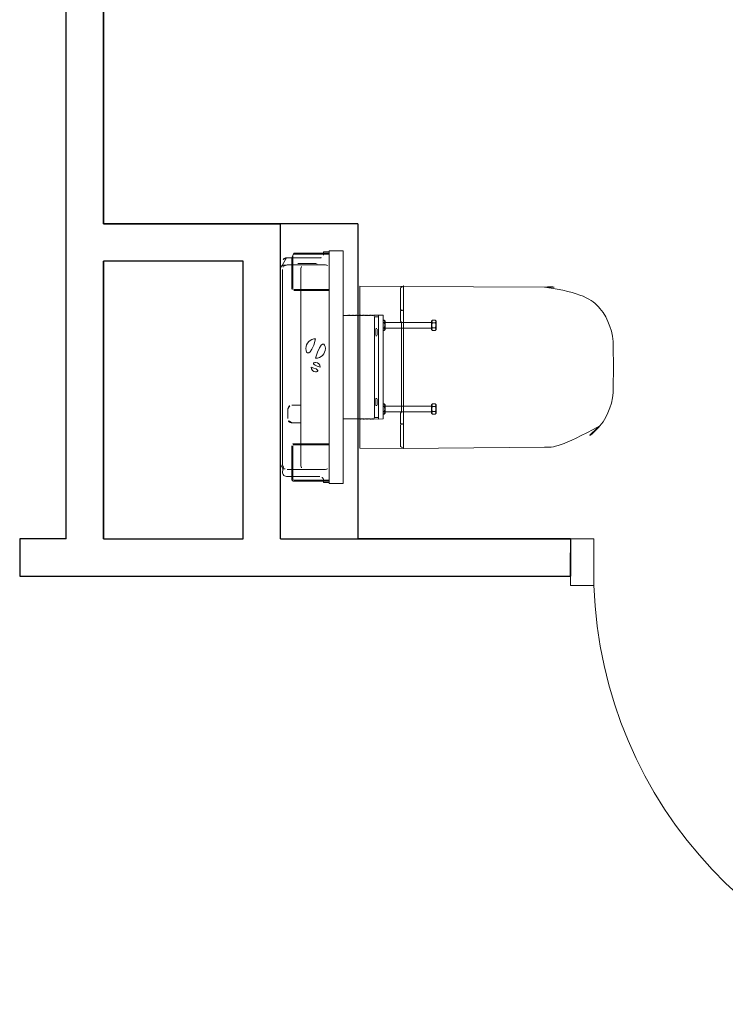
# Model space of a CAD drawing. Header units: millimetres. Extents: x 6612729504 to 6612744462, y 5733542327 to 5733549367.
# Tile 84 of 109: x 6612740967 to 6612741118, y 5733546483 to 5733546694. Entities that reach past the tile are written whole.
import ezdxf

# ---------------------------------------------------------------- set-up
doc = ezdxf.new("R2010")
doc.units = ezdxf.units.MM
doc.header["$MEASUREMENT"] = 0
for name, color, linetype in [('!!!!_SCIANY GRUBE', 7, 'Continuous'), ('A-ARM', 7, 'Continuous'), ('dwa_DRZWI', 7, 'Continuous')]:
    doc.layers.add(name, color=color, linetype=linetype)

msp = doc.modelspace()

# ---------------------------------------------------------------- linework, layer by layer
at = {"layer": '!!!!_SCIANY GRUBE', "color": 252, "lineweight": 30}
for p, q in [((6612740976.503884, 5733546582.755394), (6612740976.503884, 5733546712.149152)), ((6612740976.503884, 5733546582.755394), (6612740976.503884, 5733546712.149152)), ((6612740984.503884, 5733546650.486234), (6612740984.503884, 5733546704.149152)), ((6612740984.503884, 5733546704.149152), (6612740984.503884, 5733546650.486234)), ((6612740984.503884, 5733546650.486234), (6612740984.503884, 5733546704.149152)), ((6612741022.516477, 5733546650.486234), (6612740984.503884, 5733546650.486234)), ((6612740984.503884, 5733546650.486234), (6612741022.516477, 5733546650.486234)), ((6612741039.119455, 5733546650.486234), (6612740984.503884, 5733546650.486234)), ((6612741022.516492, 5733546582.755394), (6612741022.516477, 5733546650.486234)), ((6612740984.503884, 5733546582.755394), (6612740984.503884, 5733546642.486235)), ((6612741014.516492, 5733546642.486235), (6612740984.503884, 5733546642.486235)), ((6612740984.503884, 5733546642.486235), (6612740984.503884, 5733546582.755394)), ((6612741014.516492, 5733546642.486235), (6612740984.503884, 5733546642.486235)), ((6612740984.503884, 5733546582.755394), (6612740984.503884, 5733546642.486235)), ((6612741014.516492, 5733546582.755394), (6612741014.516492, 5733546642.486235)), ((6612740984.503884, 5733546582.755394), (6612741014.516492, 5733546582.755394)), ((6612741022.516492, 5733546582.755394), (6612741084.878403, 5733546582.755394)), ((6612741084.878403, 5733546582.755394), (6612741039.119455, 5733546582.755394)), ((6612741084.878403, 5733546582.755394), (6612741084.878403, 5733546574.755394)), ((6612741084.878403, 5733546574.755394), (6612741084.878403, 5733546579.755394)), ((6612740976.503884, 5733546574.755394), (6612741014.516492, 5733546574.755394)), ((6612741014.516492, 5733546574.755394), (6612741084.878403, 5733546574.755394))]:
    msp.add_line(p, q, dxfattribs=at)
for points in [[(6612741039.119455, 5733546650.486234), (6612741039.119455, 5733546582.755394)], [(6612740966.50387, 5733546582.755583), (6612740966.503885, 5733546574.755582), (6612740976.503884, 5733546574.755582)], [(6612740976.503884, 5733546582.755394), (6612740966.50387, 5733546582.755583)]]:
    msp.add_lwpolyline(points, dxfattribs=at)
at = {"layer": 'A-ARM', "color": 252, "lineweight": 18}
for p, q in [((6612741022.516477, 5733546650.486234), (6612741022.516477, 5733546642.486235)), ((6612741039.119455, 5733546650.486234), (6612741022.516492, 5733546650.486234)), ((6612741039.119455, 5733546582.755394), (6612741039.119455, 5733546650.486234)), ((6612741039.119455, 5733546582.755394), (6612741039.119455, 5733546650.486234)), ((6612741032.691492, 5733546643.998688), (6612741025.391493, 5733546643.998688)), ((6612741032.691492, 5733546644.198689), (6612741031.791492, 5733546644.198689)), ((6612741031.791492, 5733546643.998688), (6612741031.791492, 5733546643.798689)), ((6612741032.991492, 5733546644.198689), (6612741032.691492, 5733546644.198689)), ((6612741032.691492, 5733546643.998688), (6612741032.991492, 5733546643.998688)), ((6612741032.991492, 5733546644.498688), (6612741032.991492, 5733546594.898688)), ((6612741032.991492, 5733546643.998688), (6612741032.991492, 5733546644.198689)), ((6612741024.991492, 5733546636.598688), (6612741024.991492, 5733546643.198689)), ((6612741025.191492, 5733546636.598688), (6612741025.191492, 5733546643.798689)), ((6612741025.191492, 5733546643.198689), (6612741030.97904, 5733546643.198689)), ((6612741028.291492, 5733546641.998689), (6612741026.391493, 5733546641.998689)), ((6612741028.291492, 5733546641.998689), (6612741030.191492, 5733546641.998689)), ((6612741022.991492, 5733546640.698841), (6612741022.991492, 5733546598.698536)), ((6612741023.009708, 5733546641.548689), (6612741023.116526, 5733546641.548689)), ((6612741023.555446, 5733546641.598688), (6612741023.091493, 5733546641.598688)), ((6612741023.116526, 5733546641.548689), (6612741023.116526, 5733546641.183024)), ((6612741024.991492, 5733546641.698689), (6612741023.991341, 5733546641.698689)), ((6612741025.841493, 5733546641.698689), (6612741025.191492, 5733546641.698689)), ((6612741030.741491, 5733546641.698689), (6612741025.841493, 5733546641.698689)), ((6612741026.191493, 5733546641.698689), (6612741026.191493, 5733546641.798688)), ((6612741026.897971, 5733546636.398688), (6612741026.897971, 5733546640.89881)), ((6612741030.391493, 5733546641.798688), (6612741030.391493, 5733546641.698689)), ((6612741032.191614, 5733546641.698689), (6612741030.741491, 5733546641.698689)), ((6612741025.391493, 5733546636.398688), (6612741032.991492, 5733546636.398688)), ((6612741025.391493, 5733546636.198689), (6612741032.991492, 5733546636.198689)), ((6612741026.897971, 5733546603.198688), (6612741026.897971, 5733546636.198689)), ((6612741048.348659, 5733546636.728689), (6612741048.348824, 5733546632.078689)), ((6612741048.596535, 5733546636.878665), (6612741048.498776, 5733546636.878569)), ((6612741048.745835, 5733546631.898789), (6612741048.34657, 5733546631.898688)), ((6612741048.34657, 5733546631.898688), (6612741048.34657, 5733546629.498689)), ((6612741048.44843, 5733546631.978689), (6612741048.745903, 5733546631.978717)), ((6612741048.745903, 5733546631.978717), (6612741048.745835, 5733546631.898789)), ((6612741035.991492, 5733546630.780888), (6612741035.991492, 5733546608.616489)), ((6612741042.70882, 5733546630.848719), (6612741042.679103, 5733546630.754692)), ((6612741042.70882, 5733546630.524883), (6612741042.679103, 5733546630.618689)), ((6612741042.732527, 5733546630.507592), (6612741043.56623, 5733546630.5094)), ((6612741042.732527, 5733546630.507592), (6612741042.732527, 5733546608.889785)), ((6612741043.610816, 5733546630.843689), (6612741043.610816, 5733546608.553688)), ((6612741044.591493, 5733546627.601723), (6612741044.591493, 5733546629.795653)), ((6612741044.791492, 5733546629.247171), (6612741044.591493, 5733546629.247171)), ((6612741044.991491, 5733546629.595654), (6612741044.991491, 5733546628.098688)), ((6612741048.34657, 5733546629.498689), (6612741048.457836, 5733546629.498689)), ((6612741048.522277, 5733546629.368688), (6612741048.522277, 5733546619.698689)), ((6612741054.991492, 5733546627.801723), (6612741054.991492, 5733546629.595654)), ((6612741055.191492, 5733546629.247171), (6612741055.791492, 5733546629.247171)), ((6612741042.891361, 5733546627.848688), (6612741042.891361, 5733546626.548688)), ((6612741043.216361, 5733546627.973689), (6612741043.016361, 5733546627.973689)), ((6612741043.341361, 5733546626.548688), (6612741043.341361, 5733546627.848688)), ((6612741044.791492, 5733546628.150206), (6612741044.591493, 5733546628.150206)), ((6612741044.991491, 5733546627.801723), (6612741044.991491, 5733546628.098688)), ((6612741055.191492, 5733546628.150206), (6612741055.791492, 5733546628.150206)), ((6612741043.016361, 5733546626.423689), (6612741043.216361, 5733546626.423689)), ((6612741048.522277, 5733546610.028688), (6612741048.522277, 5733546619.698689)), ((6612741042.891361, 5733546612.848689), (6612741042.891361, 5733546611.548688)), ((6612741043.216361, 5733546612.973688), (6612741043.016361, 5733546612.973688)), ((6612741043.341361, 5733546611.548688), (6612741043.341361, 5733546612.848689)), ((6612741024.091492, 5733546610.613639), (6612741024.091492, 5733546608.633739)), ((6612741026.897971, 5733546611.542021), (6612741024.991492, 5733546611.542021)), ((6612741043.016361, 5733546611.423688), (6612741043.216361, 5733546611.423688)), ((6612741044.591493, 5733546609.601723), (6612741044.591493, 5733546611.795654)), ((6612741044.791492, 5733546611.247171), (6612741044.591493, 5733546611.247171)), ((6612741044.791492, 5733546610.150205), (6612741044.591493, 5733546610.150205)), ((6612741044.991491, 5733546611.298689), (6612741044.991491, 5733546610.098688)), ((6612741055.191492, 5733546611.247171), (6612741055.791492, 5733546611.247171)), ((6612741055.191492, 5733546610.150205), (6612741055.791492, 5733546610.150205)), ((6612741042.70882, 5733546608.872494), (6612741042.679103, 5733546608.778688)), ((6612741042.698481, 5733546608.581371), (6612741042.679103, 5733546608.642456)), ((6612741043.56623, 5733546608.887976), (6612741042.732527, 5733546608.889785)), ((6612741048.34657, 5733546607.498689), (6612741048.34657, 5733546609.898688)), ((6612741048.34657, 5733546609.898688), (6612741048.457836, 5733546609.898688)), ((6612741024.991492, 5733546607.705356), (6612741026.897971, 5733546607.705356)), ((6612741048.745835, 5733546607.498587), (6612741048.34657, 5733546607.498689)), ((6612741048.348659, 5733546602.668688), (6612741048.348824, 5733546607.318688)), ((6612741048.44843, 5733546607.418688), (6612741048.745903, 5733546607.41866)), ((6612741048.745903, 5733546607.41866), (6612741048.745835, 5733546607.498587)), ((6612741024.991492, 5733546596.198689), (6612741024.991492, 5733546602.798688)), ((6612741025.191492, 5733546595.598688), (6612741025.191492, 5733546602.798688)), ((6612741032.991492, 5733546603.198688), (6612741025.391493, 5733546603.198688)), ((6612741032.991492, 5733546602.998689), (6612741025.391493, 5733546602.998689)), ((6612741026.897971, 5733546598.498566), (6612741026.897971, 5733546602.998689)), ((6612741048.596535, 5733546602.518712), (6612741048.498776, 5733546602.518808)), ((6612741023.009708, 5733546597.848688), (6612741023.116526, 5733546597.848688)), ((6612741023.091493, 5733546597.798688), (6612741023.555446, 5733546597.798688)), ((6612741023.116526, 5733546598.214353), (6612741023.116526, 5733546597.848688)), ((6612741024.991492, 5733546597.698689), (6612741023.991341, 5733546597.698689)), ((6612741032.191614, 5733546597.698689), (6612741025.191492, 5733546597.698689)), ((6612741030.97904, 5733546596.198689), (6612741025.191492, 5733546596.198689)), ((6612741025.391493, 5733546595.398688), (6612741032.691492, 5733546595.398688)), ((6612741031.791492, 5733546595.598688), (6612741031.791492, 5733546595.398688)), ((6612741032.991492, 5733546595.398688), (6612741032.691492, 5733546595.398688)), ((6612741031.791492, 5733546595.198689), (6612741032.691492, 5733546595.198689)), ((6612741032.691492, 5733546595.198689), (6612741032.991492, 5733546595.198689))]:
    msp.add_line(p, q, dxfattribs=at)
for points in [[(6612741044.991491, 5733546628.098688), (6612741054.991492, 5733546628.098688), (6612741054.991492, 5733546627.801723), (6612741055.191492, 5733546627.601723), (6612741055.791492, 5733546627.601723), (6612741055.991492, 5733546627.801723), (6612741055.991492, 5733546629.595654), (6612741055.791492, 5733546629.795653), (6612741055.191492, 5733546629.795653), (6612741054.991492, 5733546629.595654), (6612741054.991492, 5733546629.298689), (6612741044.991491, 5733546629.298689), (6612741044.991491, 5733546629.595654), (6612741044.791492, 5733546629.795653), (6612741044.591493, 5733546629.795653), (6612741044.591493, 5733546630.343689), (6612741044.591493, 5733546630.843689), (6612741043.610816, 5733546630.843689, 0.2807776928), (6612741043.56623, 5733546630.87055), (6612741042.732527, 5733546630.866184, 0.3256929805), (6612741042.70882, 5733546630.848719), (6612741042.698481, 5733546630.816005), (6612741042.534762, 5733546630.815148), (6612741042.524595, 5733546630.847471), (6612741042.515484, 5733546630.860165), (6612741042.500616, 5733546630.864969), (6612741042.432526, 5733546630.864614), (6612741042.417828, 5733546630.859741), (6612741042.408819, 5733546630.847148), (6612741042.398479, 5733546630.814435), (6612741042.234761, 5733546630.813578), (6612741042.224594, 5733546630.845901), (6612741042.215483, 5733546630.858595), (6612741042.200614, 5733546630.8634), (6612741042.132524, 5733546630.863043), (6612741042.117826, 5733546630.858171), (6612741042.108817, 5733546630.845576), (6612741042.098478, 5733546630.812864), (6612741041.93476, 5733546630.812006), (6612741041.924593, 5733546630.844331), (6612741041.915481, 5733546630.857023), (6612741041.900614, 5733546630.861828), (6612741041.832523, 5733546630.861471), (6612741041.817824, 5733546630.8566), (6612741041.808815, 5733546630.844006), (6612741041.798477, 5733546630.811294), (6612741041.634758, 5733546630.810436), (6612741041.624591, 5733546630.842759), (6612741041.615479, 5733546630.855453), (6612741041.600613, 5733546630.860257), (6612741041.532521, 5733546630.859901), (6612741041.517823, 5733546630.855028), (6612741041.508814, 5733546630.842434), (6612741041.498476, 5733546630.809723), (6612741041.334757, 5733546630.808865), (6612741041.32459, 5733546630.841189), (6612741041.315477, 5733546630.853882), (6612741041.30061, 5733546630.858686), (6612741041.23252, 5733546630.85833), (6612741041.217822, 5733546630.853457), (6612741041.208813, 5733546630.840864), (6612741041.198476, 5733546630.808151), (6612741041.034757, 5733546630.807294), (6612741041.024589, 5733546630.839618), (6612741041.015476, 5733546630.852311), (6612741041.000608, 5733546630.857116), (6612741040.932518, 5733546630.856759), (6612741040.917821, 5733546630.851887), (6612741040.908812, 5733546630.839293), (6612741040.898475, 5733546630.806581), (6612741040.734756, 5733546630.805723), (6612741040.724586, 5733546630.838048), (6612741040.715475, 5733546630.85074), (6612741040.700607, 5733546630.855545), (6612741040.632518, 5733546630.855188), (6612741040.617819, 5733546630.850316), (6612741040.608809, 5733546630.837722), (6612741040.598473, 5733546630.80501), (6612741040.434755, 5733546630.804152), (6612741040.424584, 5733546630.836477), (6612741040.415474, 5733546630.84917), (6612741040.400607, 5733546630.853974), (6612741040.332516, 5733546630.853618), (6612741040.317818, 5733546630.848745), (6612741040.308808, 5733546630.83615), (6612741040.298472, 5733546630.803439), (6612741040.134753, 5733546630.802581), (6612741040.124584, 5733546630.834907), (6612741040.115473, 5733546630.847598), (6612741040.100606, 5733546630.852403), (6612741040.032515, 5733546630.852046), (6612741040.017817, 5733546630.847174), (6612741040.008808, 5733546630.834579), (6612741039.998471, 5733546630.801867), (6612741039.834753, 5733546630.801011), (6612741039.824583, 5733546630.833336), (6612741039.815471, 5733546630.846028), (6612741039.800604, 5733546630.850833), (6612741039.732513, 5733546630.850476), (6612741039.717815, 5733546630.845604), (6612741039.708807, 5733546630.833008), (6612741039.698471, 5733546630.800298), (6612741039.534752, 5733546630.799439), (6612741039.524582, 5733546630.831765), (6612741039.515471, 5733546630.844457), (6612741039.500603, 5733546630.849262), (6612741039.432513, 5733546630.848906), (6612741039.417814, 5733546630.844032), (6612741039.408805, 5733546630.831437), (6612741039.39847, 5733546630.798726), (6612741039.234752, 5733546630.797869), (6612741039.224581, 5733546630.830194), (6612741039.215469, 5733546630.842887), (6612741039.200603, 5733546630.847691), (6612741039.132511, 5733546630.847334), (6612741039.117812, 5733546630.842462), (6612741039.108804, 5733546630.829866), (6612741039.098469, 5733546630.797155), (6612741038.934751, 5733546630.796298), (6612741038.924579, 5733546630.828625), (6612741038.915468, 5733546630.841316), (6612741038.900601, 5733546630.846121), (6612741038.83251, 5733546630.845764), (6612741038.817812, 5733546630.840891), (6612741038.808803, 5733546630.828296), (6612741038.798469, 5733546630.795585), (6612741038.634749, 5733546630.794728), (6612741038.624578, 5733546630.827053), (6612741038.615466, 5733546630.839746), (6612741038.600599, 5733546630.844549), (6612741038.532509, 5733546630.844193), (6612741038.517811, 5733546630.83932), (6612741038.508802, 5733546630.826725), (6612741038.498467, 5733546630.794014), (6612741038.334749, 5733546630.793156), (6612741038.324577, 5733546630.825483), (6612741038.315465, 5733546630.838175), (6612741038.300599, 5733546630.842978), (6612741038.232509, 5733546630.842622), (6612741038.21781, 5733546630.837749), (6612741038.2088, 5733546630.825153), (6612741038.198467, 5733546630.792442), (6612741038.034748, 5733546630.791586), (6612741038.024576, 5733546630.823912), (6612741038.015465, 5733546630.836603), (6612741038.000598, 5733546630.841408), (6612741037.932508, 5733546630.841051), (6612741037.917809, 5733546630.836178), (6612741037.908799, 5733546630.823583), (6612741037.898466, 5733546630.790873), (6612741037.734747, 5733546630.790016), (6612741037.724575, 5733546630.822341), (6612741037.715464, 5733546630.835033), (6612741037.700597, 5733546630.839837), (6612741037.632506, 5733546630.83948), (6612741037.617807, 5733546630.834607), (6612741037.608799, 5733546630.822011), (6612741037.598465, 5733546630.789301), (6612741037.434747, 5733546630.788444), (6612741037.424574, 5733546630.82077), (6612741037.415462, 5733546630.833462), (6612741037.400597, 5733546630.838265), (6612741037.332505, 5733546630.83791), (6612741037.317806, 5733546630.833036), (6612741037.308798, 5733546630.820441), (6612741037.298465, 5733546630.78773), (6612741037.134746, 5733546630.786873), (6612741037.124573, 5733546630.8192), (6612741037.115461, 5733546630.831892), (6612741037.100595, 5733546630.836696), (6612741037.032505, 5733546630.836339), (6612741037.017806, 5733546630.831465), (6612741037.008797, 5733546630.81887), (6612741036.998465, 5733546630.78616), (6612741036.834745, 5733546630.785302), (6612741036.824573, 5733546630.817629), (6612741036.81546, 5733546630.83032), (6612741036.800594, 5733546630.835124), (6612741036.732504, 5733546630.834767), (6612741036.717805, 5733546630.829895), (6612741036.708796, 5733546630.817299), (6612741036.698462, 5733546630.784589), (6612741036.534744, 5733546630.783731), (6612741036.52457, 5733546630.816059), (6612741036.51546, 5733546630.82875), (6612741036.500593, 5733546630.833553), (6612741036.432503, 5733546630.833198), (6612741036.417804, 5733546630.828323), (6612741036.408794, 5733546630.815727), (6612741036.398462, 5733546630.783018), (6612741036.234744, 5733546630.782161), (6612741036.22457, 5733546630.814488), (6612741036.215458, 5733546630.827179), (6612741036.200593, 5733546630.831983), (6612741036.132502, 5733546630.831626), (6612741036.117803, 5733546630.826753), (6612741036.108794, 5733546630.814157), (6612741036.098461, 5733546630.781446), (6612741035.991492, 5733546630.780888), (6612741035.991492, 5733546644.698689), (6612741032.991492, 5733546644.698689), (6612741032.991492, 5733546644.498688), (6612741031.791492, 5733546644.498688), (6612741031.791492, 5733546644.198689), (6612741025.391493, 5733546644.198689, 0.4142130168), (6612741024.991492, 5733546643.798689), (6612741024.991492, 5733546643.198689), (6612741023.791492, 5733546643.198689, 0.4142135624), (6612741022.991492, 5733546642.398688), (6612741022.991492, 5733546641.698689, 0.3405893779), (6612741023.066003, 5733546641.601991), (6612741023.009708, 5733546641.548689), (6612741022.8765, 5733546641.548689), (6612741022.769723, 5733546641.4078), (6612741022.680263, 5733546641.255326), (6612741022.609364, 5733546641.093387), (6612741022.558008, 5733546640.924231), (6612741022.526907, 5733546640.750207), (6612741022.516492, 5733546640.573734), (6612741022.516492, 5733546598.823643, 0.1787430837), (6612741022.8765, 5733546597.848688), (6612741023.009708, 5733546597.848688), (6612741023.066003, 5733546597.795385, 0.3405873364), (6612741022.991492, 5733546597.698689), (6612741022.991492, 5733546596.998689), (6612741023.018751, 5733546596.791634), (6612741023.098672, 5733546596.598688), (6612741023.225807, 5733546596.433002), (6612741023.391492, 5733546596.305868), (6612741023.584437, 5733546596.225948), (6612741023.791492, 5733546596.198689), (6612741024.991492, 5733546596.198689), (6612741024.991492, 5733546595.598688), (6612741025.005122, 5733546595.495161), (6612741025.045082, 5733546595.398688), (6612741025.10865, 5733546595.315845), (6612741025.191492, 5733546595.252278), (6612741025.287965, 5733546595.212318), (6612741025.391493, 5733546595.198689), (6612741031.791492, 5733546595.198689), (6612741031.791492, 5733546594.898688), (6612741032.991492, 5733546594.898688), (6612741032.991492, 5733546594.698689), (6612741035.991492, 5733546594.698689), (6612741035.991492, 5733546608.616489), (6612741036.098461, 5733546608.615931), (6612741036.108794, 5733546608.58322), (6612741036.117803, 5733546608.570624), (6612741036.132502, 5733546608.56575), (6612741036.200593, 5733546608.565393), (6612741036.215458, 5733546608.570198), (6612741036.22457, 5733546608.582889), (6612741036.234744, 5733546608.615216), (6612741036.398462, 5733546608.614359), (6612741036.408794, 5733546608.581649), (6612741036.417804, 5733546608.569053), (6612741036.432503, 5733546608.564179), (6612741036.500593, 5733546608.563824), (6612741036.51546, 5733546608.568627), (6612741036.52457, 5733546608.581318), (6612741036.534744, 5733546608.613646), (6612741036.698462, 5733546608.612788), (6612741036.708796, 5733546608.580078), (6612741036.717805, 5733546608.567482), (6612741036.732504, 5733546608.562609), (6612741036.800594, 5733546608.562252), (6612741036.81546, 5733546608.567057), (6612741036.824573, 5733546608.579747), (6612741036.834745, 5733546608.612075), (6612741036.998465, 5733546608.611217), (6612741037.008797, 5733546608.578506), (6612741037.017806, 5733546608.565911), (6612741037.032505, 5733546608.561038), (6612741037.100595, 5733546608.560681), (6612741037.115461, 5733546608.565486), (6612741037.124573, 5733546608.578177), (6612741037.134746, 5733546608.610503), (6612741037.298465, 5733546608.609647), (6612741037.308798, 5733546608.576937), (6612741037.317806, 5733546608.564341), (6612741037.332505, 5733546608.559467), (6612741037.400597, 5733546608.559111), (6612741037.415462, 5733546608.563915), (6612741037.424574, 5733546608.576606), (6612741037.434747, 5733546608.608933), (6612741037.598465, 5733546608.608075), (6612741037.608799, 5733546608.575365), (6612741037.617807, 5733546608.562769), (6612741037.632506, 5733546608.557897), (6612741037.700597, 5733546608.55754), (6612741037.715464, 5733546608.562344), (6612741037.724575, 5733546608.575036), (6612741037.734747, 5733546608.607361), (6612741037.898466, 5733546608.606504), (6612741037.908799, 5733546608.573794), (6612741037.917809, 5733546608.561199), (6612741037.932508, 5733546608.556326), (6612741038.000598, 5733546608.555969), (6612741038.015465, 5733546608.560774), (6612741038.024576, 5733546608.573464), (6612741038.034748, 5733546608.605791), (6612741038.198467, 5733546608.604934), (6612741038.2088, 5733546608.572224), (6612741038.21781, 5733546608.559628), (6612741038.232509, 5733546608.554755), (6612741038.300599, 5733546608.554399), (6612741038.315465, 5733546608.559202), (6612741038.324577, 5733546608.571894), (6612741038.334749, 5733546608.60422), (6612741038.498467, 5733546608.603363), (6612741038.508802, 5733546608.570652), (6612741038.517811, 5733546608.558057), (6612741038.532509, 5733546608.553185), (6612741038.600599, 5733546608.552828), (6612741038.615466, 5733546608.557632), (6612741038.624578, 5733546608.570323), (6612741038.634749, 5733546608.602649), (6612741038.798469, 5733546608.601791), (6612741038.808803, 5733546608.569081), (6612741038.817812, 5733546608.556486), (6612741038.83251, 5733546608.551613), (6612741038.900601, 5733546608.551256), (6612741038.915468, 5733546608.556061), (6612741038.924579, 5733546608.568752), (6612741038.934751, 5733546608.601078), (6612741039.098469, 5733546608.600222), (6612741039.108804, 5733546608.567511), (6612741039.117812, 5733546608.554915), (6612741039.132511, 5733546608.550043), (6612741039.200603, 5733546608.549686), (6612741039.215469, 5733546608.55449), (6612741039.224581, 5733546608.567182), (6612741039.234752, 5733546608.599508), (6612741039.39847, 5733546608.59865), (6612741039.408805, 5733546608.56594), (6612741039.417814, 5733546608.553345), (6612741039.432513, 5733546608.548471), (6612741039.500603, 5733546608.548115), (6612741039.515471, 5733546608.552919), (6612741039.524582, 5733546608.565612), (6612741039.534752, 5733546608.597937), (6612741039.698471, 5733546608.597079), (6612741039.708807, 5733546608.564368), (6612741039.717815, 5733546608.551773), (6612741039.732513, 5733546608.546901), (6612741039.800604, 5733546608.546544), (6612741039.815471, 5733546608.551349), (6612741039.824583, 5733546608.56404), (6612741039.834753, 5733546608.596366), (6612741039.998471, 5733546608.595509), (6612741040.008808, 5733546608.562798), (6612741040.017817, 5733546608.550203), (6612741040.032515, 5733546608.54533), (6612741040.100606, 5733546608.544973), (6612741040.115473, 5733546608.549778), (6612741040.124584, 5733546608.56247), (6612741040.134753, 5733546608.594795), (6612741040.298472, 5733546608.593938), (6612741040.308808, 5733546608.561226), (6612741040.317818, 5733546608.548632), (6612741040.332516, 5733546608.543759), (6612741040.400607, 5733546608.543403), (6612741040.415474, 5733546608.548207), (6612741040.424584, 5733546608.5609), (6612741040.434755, 5733546608.593225), (6612741040.598473, 5733546608.592367), (6612741040.608809, 5733546608.559655), (6612741040.617819, 5733546608.547061), (6612741040.632518, 5733546608.542188), (6612741040.700607, 5733546608.541831), (6612741040.715475, 5733546608.546636), (6612741040.724586, 5733546608.559329), (6612741040.734756, 5733546608.591654), (6612741040.898475, 5733546608.590796), (6612741040.908812, 5733546608.558084), (6612741040.917821, 5733546608.54549), (6612741040.932518, 5733546608.540618), (6612741041.000608, 5733546608.540261), (6612741041.015476, 5733546608.545066), (6612741041.024589, 5733546608.557758), (6612741041.034757, 5733546608.590083), (6612741041.198476, 5733546608.589226), (6612741041.208813, 5733546608.556513), (6612741041.217822, 5733546608.54392), (6612741041.23252, 5733546608.539046), (6612741041.30061, 5733546608.53869), (6612741041.315477, 5733546608.543495), (6612741041.32459, 5733546608.556188), (6612741041.334757, 5733546608.588512), (6612741041.498476, 5733546608.587654), (6612741041.508814, 5733546608.554942), (6612741041.517823, 5733546608.542348), (6612741041.532521, 5733546608.537476), (6612741041.600613, 5733546608.53712), (6612741041.615479, 5733546608.541924), (6612741041.624591, 5733546608.554618), (6612741041.634758, 5733546608.586941), (6612741041.798477, 5733546608.586084), (6612741041.808815, 5733546608.553371), (6612741041.817824, 5733546608.540777), (6612741041.832523, 5733546608.535906), (6612741041.900614, 5733546608.535549), (6612741041.915481, 5733546608.540354), (6612741041.924593, 5733546608.553046), (6612741041.93476, 5733546608.585371), (6612741042.098478, 5733546608.584513), (6612741042.108817, 5733546608.5518), (6612741042.117826, 5733546608.539207), (6612741042.132524, 5733546608.534334), (6612741042.200614, 5733546608.533978), (6612741042.215483, 5733546608.538782), (6612741042.224594, 5733546608.551476), (6612741042.234761, 5733546608.583799), (6612741042.398479, 5733546608.582942), (6612741042.408819, 5733546608.550229), (6612741042.417828, 5733546608.537636), (6612741042.432526, 5733546608.532763), (6612741042.500616, 5733546608.532408), (6612741042.515484, 5733546608.537212), (6612741042.524595, 5733546608.549905), (6612741042.534762, 5733546608.582229), (6612741042.698481, 5733546608.581371), (6612741042.70882, 5733546608.548658, 0.3256929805), (6612741042.732527, 5733546608.531193), (6612741043.56623, 5733546608.526827, 0.2807776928), (6612741043.610816, 5733546608.553688), (6612741044.591493, 5733546608.553688), (6612741044.591493, 5733546609.053688), (6612741044.591493, 5733546609.601723), (6612741044.791492, 5733546609.601723), (6612741044.991491, 5733546609.801723), (6612741044.991491, 5733546610.098688), (6612741054.991492, 5733546610.098688), (6612741054.991492, 5733546609.801723), (6612741055.191492, 5733546609.601723), (6612741055.791492, 5733546609.601723), (6612741055.991492, 5733546609.801723), (6612741055.991492, 5733546611.595654), (6612741055.791492, 5733546611.795654), (6612741055.191492, 5733546611.795654), (6612741054.991492, 5733546611.595654), (6612741054.991492, 5733546611.298689), (6612741044.991491, 5733546611.298689), (6612741044.991491, 5733546611.595654), (6612741044.791492, 5733546611.795654), (6612741044.591493, 5733546611.795654), (6612741044.591493, 5733546627.601723), (6612741044.791492, 5733546627.601723), (6612741044.991491, 5733546627.801723)], [(6612741094.075927, 5733546619.698689), (6612741094.020134, 5733546615.275386, -0.173844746), (6612741091.172683, 5733546607.077836, -0.1538949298), (6612741084.732802, 5733546602.999204, -0.0687046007), (6612741079.243526, 5733546602.47263), (6612741048.906858, 5733546602.195112, -0.4144596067), (6612741048.747317, 5733546602.352787), (6612741039.584871, 5733546602.305246), (6612741039.584871, 5733546619.698689), (6612741039.584871, 5733546637.092131), (6612741048.747317, 5733546637.04459, -0.4144596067), (6612741048.906858, 5733546637.202265), (6612741079.243526, 5733546636.924747, -0.0687046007), (6612741084.732802, 5733546636.398173, -0.1538949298), (6612741091.172683, 5733546632.319541, -0.173844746), (6612741094.020134, 5733546624.12199)]]:
    msp.add_lwpolyline(points, format="xyb", close=True, dxfattribs=at)
for points in [[(6612741026.897971, 5733546640.89881, -0.4139980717), (6612741027.697848, 5733546641.698689)], [(6612741032.191614, 5733546641.698689, -0.413998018), (6612741032.991492, 5733546640.89881)], [(6612741042.679103, 5733546630.618689, 0.1177754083), (6612741042.648273, 5733546630.686577, 0.1171661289), (6612741042.679103, 5733546630.754692)], [(6612741043.016361, 5733546627.973689, 0.4145680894), (6612741042.891362, 5733546627.848688)], [(6612741043.216361, 5733546627.973689, -0.4145680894), (6612741043.341361, 5733546627.848688)], [(6612741043.016361, 5733546626.423689, -0.4145680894), (6612741042.891362, 5733546626.548688)], [(6612741043.216361, 5733546626.423689, 0.4145680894), (6612741043.341361, 5733546626.548688)], [(6612741043.016361, 5733546612.973688, 0.4145680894), (6612741042.891362, 5733546612.848689)], [(6612741043.216361, 5733546612.973688, -0.4145680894), (6612741043.341361, 5733546612.848689)], [(6612741024.091492, 5733546610.613639, -0.4174886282), (6612741024.991492, 5733546611.542021)], [(6612741043.016361, 5733546611.423688, -0.4145680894), (6612741042.891362, 5733546611.548688)], [(6612741043.216361, 5733546611.423688, 0.4145680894), (6612741043.341361, 5733546611.548688)], [(6612741024.991492, 5733546607.705356, -0.4174884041), (6612741024.091492, 5733546608.633739)], [(6612741042.679103, 5733546608.642684, 0.1177754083), (6612741042.648273, 5733546608.710572, 0.1171661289), (6612741042.679103, 5733546608.778688)], [(6612741026.897971, 5733546598.498566, 0.413998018), (6612741027.697848, 5733546597.698689)], [(6612741032.191614, 5733546597.698689, 0.413998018), (6612741032.991492, 5733546598.498566)]]:
    msp.add_lwpolyline(points, format="xyb", dxfattribs=at)
for points in [[(6612741048.906858, 5733546637.202265), (6612741048.94709, 5733546637.171175), (6612741048.94709, 5733546602.226201), (6612741048.906858, 5733546602.195112)], [(6612741044.791492, 5733546627.601723), (6612741044.845381, 5733546627.660566), (6612741044.891858, 5733546627.725369), (6612741044.925559, 5733546627.797533), (6612741044.938457, 5733546627.875967), (6612741044.925591, 5733546627.954409), (6612741044.891858, 5733546628.026558), (6612741044.845375, 5733546628.091357), (6612741044.791492, 5733546628.150206), (6612741044.850595, 5733546628.280677), (6612741044.897305, 5733546628.416052), (6612741044.927756, 5733546628.555947), (6612741044.938457, 5733546628.698689), (6612741044.927794, 5733546628.841436), (6612741044.897305, 5733546628.981324), (6612741044.850587, 5733546629.116696), (6612741044.791492, 5733546629.247171), (6612741044.845381, 5733546629.306014), (6612741044.891858, 5733546629.370817), (6612741044.925559, 5733546629.442981), (6612741044.938457, 5733546629.521415), (6612741044.925591, 5733546629.599856), (6612741044.891858, 5733546629.672006), (6612741044.845375, 5733546629.736806), (6612741044.791492, 5733546629.795653)], [(6612741055.191492, 5733546629.24717), (6612741055.138506, 5733546629.304936), (6612741055.095228, 5733546629.364162), (6612741055.063828, 5733546629.425179), (6612741055.046844, 5733546629.488369), (6612741055.046539, 5733546629.552204), (6612741055.062866, 5733546629.615124), (6612741055.09428, 5733546629.677151), (6612741055.138055, 5733546629.737356), (6612741055.191492, 5733546629.795653)], [(6612741055.191492, 5733546628.150206), (6612741055.138506, 5733546628.265736), (6612741055.095228, 5733546628.384189), (6612741055.063828, 5733546628.506221), (6612741055.046844, 5733546628.632603), (6612741055.046539, 5733546628.760273), (6612741055.062866, 5733546628.886109), (6612741055.09428, 5733546629.010164), (6612741055.138055, 5733546629.130575), (6612741055.191492, 5733546629.24717)], [(6612741055.791492, 5733546629.24717), (6612741055.844479, 5733546629.304936), (6612741055.887757, 5733546629.364162), (6612741055.919158, 5733546629.425179), (6612741055.936139, 5733546629.488369), (6612741055.936445, 5733546629.552204), (6612741055.920118, 5733546629.615124), (6612741055.888704, 5733546629.677151), (6612741055.84493, 5733546629.737356), (6612741055.791492, 5733546629.795653)], [(6612741055.791492, 5733546628.150206), (6612741055.844479, 5733546628.265736), (6612741055.887757, 5733546628.384189), (6612741055.919158, 5733546628.506221), (6612741055.936139, 5733546628.632603), (6612741055.936445, 5733546628.760273), (6612741055.920118, 5733546628.886109), (6612741055.888704, 5733546629.010164), (6612741055.84493, 5733546629.130575), (6612741055.791492, 5733546629.24717)], [(6612741055.191492, 5733546627.601723), (6612741055.138506, 5733546627.659488), (6612741055.095228, 5733546627.718715), (6612741055.063828, 5733546627.779731), (6612741055.046844, 5733546627.842922), (6612741055.046539, 5733546627.906756), (6612741055.062866, 5733546627.969675), (6612741055.09428, 5733546628.031702), (6612741055.138055, 5733546628.091908), (6612741055.191492, 5733546628.150206)], [(6612741055.791492, 5733546627.601723), (6612741055.844479, 5733546627.659488), (6612741055.887757, 5733546627.718715), (6612741055.919158, 5733546627.779731), (6612741055.936139, 5733546627.842922), (6612741055.936445, 5733546627.906756), (6612741055.920118, 5733546627.969675), (6612741055.888704, 5733546628.031702), (6612741055.84493, 5733546628.091908), (6612741055.791492, 5733546628.150206)], [(6612741044.791492, 5733546609.601723), (6612741044.845381, 5733546609.660566), (6612741044.891858, 5733546609.725369), (6612741044.925559, 5733546609.797533), (6612741044.938457, 5733546609.875967), (6612741044.925591, 5733546609.954409), (6612741044.891858, 5733546610.026558), (6612741044.845375, 5733546610.091357), (6612741044.791492, 5733546610.150205), (6612741044.850595, 5733546610.280677), (6612741044.897305, 5733546610.416052), (6612741044.927756, 5733546610.555946), (6612741044.938457, 5733546610.698689), (6612741044.927794, 5733546610.841436), (6612741044.897305, 5733546610.981323), (6612741044.850587, 5733546611.116696), (6612741044.791492, 5733546611.247171), (6612741044.845381, 5733546611.306014), (6612741044.891858, 5733546611.370817), (6612741044.925559, 5733546611.442982), (6612741044.938457, 5733546611.521416), (6612741044.925591, 5733546611.599856), (6612741044.891858, 5733546611.672006), (6612741044.845375, 5733546611.736806), (6612741044.791492, 5733546611.795654)], [(6612741054.991492, 5733546611.298689), (6612741054.991492, 5733546610.098688)], [(6612741055.191492, 5733546611.24717), (6612741055.138506, 5733546611.304936), (6612741055.095228, 5733546611.364162), (6612741055.063828, 5733546611.425179), (6612741055.046844, 5733546611.48837), (6612741055.046539, 5733546611.552204), (6612741055.062866, 5733546611.615123), (6612741055.09428, 5733546611.677151), (6612741055.138055, 5733546611.737355), (6612741055.191492, 5733546611.795653)], [(6612741055.191492, 5733546610.150206), (6612741055.138506, 5733546610.265736), (6612741055.095228, 5733546610.384189), (6612741055.063828, 5733546610.506221), (6612741055.046844, 5733546610.632603), (6612741055.046539, 5733546610.760273), (6612741055.062866, 5733546610.886109), (6612741055.09428, 5733546611.010164), (6612741055.138055, 5733546611.130575), (6612741055.191492, 5733546611.24717)], [(6612741055.191492, 5733546609.601723), (6612741055.138506, 5733546609.659488), (6612741055.095228, 5733546609.718715), (6612741055.063828, 5733546609.779731), (6612741055.046844, 5733546609.842921), (6612741055.046539, 5733546609.906756), (6612741055.062866, 5733546609.969675), (6612741055.09428, 5733546610.031702), (6612741055.138055, 5733546610.091907), (6612741055.191492, 5733546610.150206)], [(6612741055.791492, 5733546611.24717), (6612741055.844479, 5733546611.304936), (6612741055.887757, 5733546611.364162), (6612741055.919158, 5733546611.425179), (6612741055.936139, 5733546611.48837), (6612741055.936445, 5733546611.552204), (6612741055.920118, 5733546611.615123), (6612741055.888704, 5733546611.677151), (6612741055.84493, 5733546611.737355), (6612741055.791492, 5733546611.795653)], [(6612741055.791492, 5733546610.150206), (6612741055.844479, 5733546610.265736), (6612741055.887757, 5733546610.384189), (6612741055.919158, 5733546610.506221), (6612741055.936139, 5733546610.632603), (6612741055.936445, 5733546610.760273), (6612741055.920118, 5733546610.886109), (6612741055.888704, 5733546611.010164), (6612741055.84493, 5733546611.130575), (6612741055.791492, 5733546611.24717)], [(6612741055.791492, 5733546609.601723), (6612741055.844479, 5733546609.659488), (6612741055.887757, 5733546609.718715), (6612741055.919158, 5733546609.779731), (6612741055.936139, 5733546609.842921), (6612741055.936445, 5733546609.906756), (6612741055.920118, 5733546609.969675), (6612741055.888704, 5733546610.031702), (6612741055.84493, 5733546610.091907), (6612741055.791492, 5733546610.150206)]]:
    msp.add_lwpolyline(points, dxfattribs=at)
for centre, radius, start, end in [((6612741025.391492, 5733546643.798688), 0.2, 90, 180), ((6612741026.391492, 5733546641.798689), 0.2, 90, 180), ((6612741030.191493, 5733546641.798689), 0.2, 0, 90), ((6612741030.979041, 5733546643.998688), 0.799999, 270, 333.61235802), ((6612741032.591494, 5733546643.19869), 1, 143.13032092, 153.61235802), ((6612741023.09149, 5733546641.698689), 0.1, 255.23418778, 270.00109283), ((6612741025.391493, 5733546636.598688), 0.4, 180, 270), ((6612741025.391493, 5733546636.598688), 0.200001, 180, 270), ((6612741048.579206, 5733546636.647893), 0.244295, 109.22186566, 160.68671984), ((6612741048.551069, 5733546637.071454), 0.198078, 283.26996154, 352.20542593), ((6612741048.448828, 5733546632.078691), 0.100004, 180.00163924, 269.77214479), ((6612741048.371646, 5733546629.374992), 0.150763, 357.60327364, 55.13170829), ((6612741030.091492, 5733546623.698689), 2.1, 90, 270), ((6612741030.091492, 5733546623.698689), 2.1, 270, 90), ((6612741030.091493, 5733546619.698689), 1, 0, 180), ((6612741030.091493, 5733546619.698689), 1, 180, 0), ((6612741048.371646, 5733546610.022385), 0.150763, 304.86829171, 2.39672636), ((6612741048.448828, 5733546607.318685), 0.100004, 90.22785521, 179.99836076), ((6612741025.391493, 5733546602.798688), 0.4, 90, 180), ((6612741025.391492, 5733546602.798688), 0.2, 90, 180), ((6612741048.579206, 5733546602.749484), 0.244295, 199.31328016, 250.77813434), ((6612741048.551069, 5733546602.325923), 0.198078, 7.79457407, 76.73003846), ((6612741025.391492, 5733546595.598689), 0.2, 180, 270), ((6612741030.979041, 5733546595.398689), 0.799999, 26.38764198, 90), ((6612741032.591494, 5733546596.198687), 1, 206.38764198, 216.86967908)]:
    msp.add_arc(centre, radius, start, end, dxfattribs=at)
for centre, major_axis, ratio, start_param, end_param in [((6612741023.991645, 5733546640.698536), (-0.707322, 0.707322), 0.9996954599, 5.4979393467, 7.0684312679), ((6612741042.732657, 5733546630.532594), (0.017743, 0.017743), 0.992622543, 2.6660623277, 3.9254778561), ((6612741043.566492, 5733546630.559402), (0.035486, 0.035486), 0.9926225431, 3.9254591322, 5.0203966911), ((6612741042.732657, 5733546608.864783), (-0.017743, 0.017743), 0.9926225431, 5.4993001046, 6.7587156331), ((6612741043.566492, 5733546608.837976), (-0.035486, 0.035486), 0.9926225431, 4.4044062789, 5.4993188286), ((6612741023.991645, 5733546598.69884), (0.707323, 0.707323), 0.9996954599, 2.3563466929, 3.926838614)]:
    msp.add_ellipse(centre, major_axis=major_axis, ratio=ratio, start_param=start_param, end_param=end_param, dxfattribs=at)
at = {"layer": 'dwa_DRZWI', "color": 252, "lineweight": 20}
msp.add_lwpolyline([(6612741089.878386, 5733546572.755564), (6612741089.878403, 5733546582.755564), (6612741084.878403, 5733546582.755573), (6612741084.878386, 5733546572.755573)], close=True, dxfattribs=at)
msp.add_arc((6612741183.352617, 5733546575.848732), 93.525396, 181.89531757, 264.76297738, dxfattribs=at)

doc.saveas('drawing.dxf')
